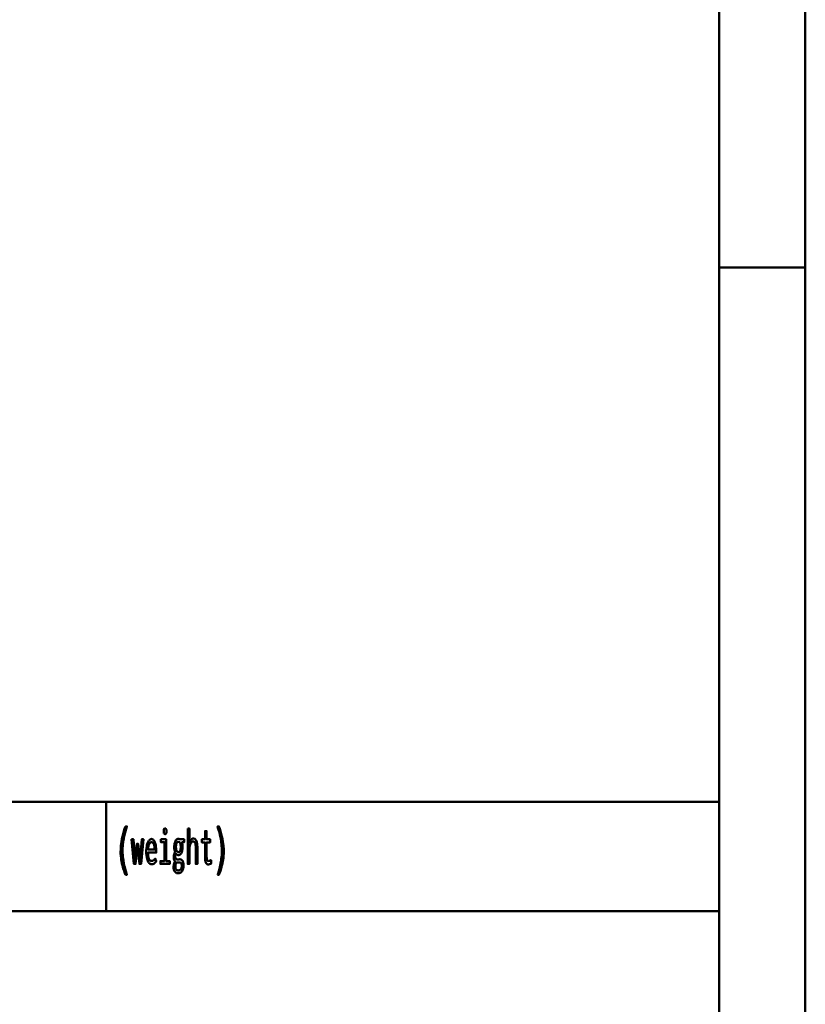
# Model space of a CAD drawing. Header units: millimetres. Extents: x 0 to 428, y 0 to 298.
# Tile 25 of 33: x 367 to 412, y 56 to 113. Entities that reach past the tile are written whole.
import ezdxf

# ---------------------------------------------------------------- set-up
doc = ezdxf.new("R2010")
doc.units = ezdxf.units.MM
doc.layers.add('am_0', color=7, linetype='Continuous', lineweight=50)
doc.layers.add('am_6', color=2, linetype='Continuous', lineweight=35)

# ---------------------------------------------------------------- blocks, each defined once
blk = doc.blocks.new('1_Drawing_frame_0_in_FDFneo150180C2125N1N4N_300Cl0__1203')
at = {"layer": 'am_0'}
for p, q in [((412.5, 289.5), (412.5, 7.5)), ((407.5, 284.5), (407.5, 12.5)), ((407.5, 67.49), (407.5, 109.99)), ((412.5, 98.5), (407.5, 98.5)), ((224.62, 67.49), (407.5, 67.49)), ((371.94, 67.49), (371.94, 61.14)), ((321.14, 61.14), (407.5, 61.14))]:
    blk.add_line(p, q, dxfattribs=at)
at = {"layer": 'am_6', "flags": 8}
blk.add_attdef('ExcludeFromBOM', (425, 296.5), '', height=0.5, dxfattribs=at)
blk = doc.blocks.new('72_text4__1_in_FDFneo150180C2125N1N4N_300Cl0__1203')
at = {"layer": 'am_0'}
for points in [[(373.051, 63.248), (373.051, 63.248), (373.017, 63.345), (372.97, 63.484), (372.97, 63.484), (372.927, 63.616), (372.902, 63.701), (372.902, 63.701), (372.879, 63.785), (372.848, 63.913), (372.848, 63.913), (372.822, 64.042), (372.807, 64.13), (372.807, 64.13), (372.794, 64.218), (372.781, 64.352), (372.781, 64.352), (372.773, 64.489), (372.772, 64.581), (372.772, 64.581), (372.775, 64.726), (372.791, 64.948), (372.791, 64.948), (372.82, 65.174), (372.848, 65.328), (372.848, 65.328), (372.88, 65.481), (372.937, 65.705), (372.937, 65.705), (373.004, 65.92), (373.055, 66.059), (373.137, 66.059), (373.137, 66.059), (373.091, 65.917), (373.03, 65.701), (373.03, 65.701), (372.979, 65.483), (372.951, 65.335), (372.951, 65.335), (372.927, 65.188), (372.901, 64.97), (372.901, 64.97), (372.888, 64.755), (372.885, 64.613), (372.885, 64.613), (372.886, 64.529), (372.893, 64.399), (372.893, 64.399), (372.906, 64.262), (372.918, 64.168), (372.918, 64.168), (372.931, 64.073), (372.956, 63.93), (372.956, 63.93), (372.985, 63.787), (373.007, 63.692), (373.007, 63.692), (373.03, 63.598), (373.068, 63.463), (373.068, 63.463), (373.108, 63.332), (373.137, 63.248), (373.051, 63.248)], [(375.349, 65.614), (375.349, 65.614), (375.333, 65.616), (375.313, 65.623), (375.313, 65.623), (375.297, 65.638), (375.288, 65.651), (375.288, 65.651), (375.282, 65.668), (375.275, 65.701), (375.275, 65.701), (375.271, 65.743), (375.27, 65.775), (375.27, 65.775), (375.271, 65.808), (375.275, 65.85), (375.275, 65.85), (375.282, 65.883), (375.288, 65.9), (375.288, 65.9), (375.297, 65.913), (375.313, 65.927), (375.313, 65.927), (375.333, 65.935), (375.349, 65.937), (375.349, 65.937), (375.366, 65.935), (375.387, 65.927), (375.387, 65.927), (375.403, 65.913), (375.412, 65.9), (375.412, 65.9), (375.418, 65.884), (375.425, 65.851), (375.425, 65.851), (375.429, 65.809), (375.43, 65.775), (375.43, 65.775), (375.429, 65.743), (375.425, 65.701), (375.425, 65.701), (375.418, 65.668), (375.412, 65.651), (375.412, 65.651), (375.403, 65.638), (375.387, 65.623), (375.387, 65.623), (375.366, 65.616), (375.349, 65.614)], [(376.671, 65.934), (376.765, 65.934), (376.765, 65.105), (376.765, 65.105), (376.781, 65.15), (376.809, 65.21), (376.809, 65.21), (376.84, 65.259), (376.864, 65.287), (376.864, 65.287), (376.888, 65.309), (376.926, 65.333), (376.926, 65.333), (376.965, 65.347), (376.992, 65.349), (376.992, 65.349), (377.077, 65.329), (377.17, 65.221), (377.17, 65.221), (377.219, 65.021), (377.229, 64.837), (377.229, 63.88), (377.135, 63.88), (377.135, 64.754), (377.135, 64.754), (377.135, 64.805), (377.133, 64.875), (377.133, 64.875), (377.129, 64.938), (377.125, 64.976), (377.125, 64.976), (377.12, 65.011), (377.108, 65.058), (377.108, 65.058), (377.092, 65.099), (377.079, 65.124), (377.079, 65.124), (377.063, 65.145), (377.035, 65.168), (377.035, 65.168), (377, 65.18), (376.973, 65.183), (376.973, 65.183), (376.932, 65.176), (376.879, 65.14), (376.879, 65.14), (376.837, 65.074), (376.814, 65.014), (376.814, 65.014), (376.797, 64.94), (376.777, 64.81), (376.777, 64.81), (376.767, 64.655), (376.765, 64.538), (376.765, 63.88), (376.671, 63.88), (376.671, 65.934)], [(377.848, 63.851), (377.848, 63.851), (377.826, 63.853), (377.795, 63.864), (377.795, 63.864), (377.767, 63.883), (377.75, 63.9), (377.75, 63.9), (377.735, 63.921), (377.715, 63.958), (377.715, 63.958), (377.699, 64.002), (377.69, 64.035), (377.69, 64.035), (377.683, 64.071), (377.675, 64.128), (377.675, 64.128), (377.671, 64.19), (377.67, 64.234), (377.67, 65.128), (377.491, 65.128), (377.491, 65.31), (377.67, 65.31), (377.67, 65.781), (377.764, 65.781), (377.764, 65.31), (377.966, 65.31), (377.966, 65.128), (377.764, 65.128), (377.764, 64.299), (377.764, 64.299), (377.764, 64.266), (377.766, 64.221), (377.766, 64.221), (377.77, 64.182), (377.773, 64.159), (377.773, 64.159), (377.778, 64.139), (377.787, 64.112), (377.787, 64.112), (377.8, 64.09), (377.81, 64.078), (377.81, 64.078), (377.822, 64.067), (377.843, 64.056), (377.843, 64.056), (377.869, 64.05), (377.888, 64.049), (377.888, 64.049), (377.903, 64.051), (377.933, 64.059), (377.933, 64.059), (377.975, 64.076), (378.008, 64.091), (378.021, 64.096), (378.021, 63.901), (378.021, 63.901), (378.002, 63.893), (377.975, 63.882), (377.975, 63.882), (377.949, 63.872), (377.932, 63.866), (377.932, 63.866), (377.915, 63.861), (377.89, 63.855), (377.89, 63.855), (377.865, 63.852), (377.848, 63.851)], [(378.394, 63.248), (378.394, 63.248), (378.422, 63.332), (378.463, 63.463), (378.463, 63.463), (378.5, 63.598), (378.524, 63.692), (378.524, 63.692), (378.545, 63.787), (378.574, 63.93), (378.574, 63.93), (378.599, 64.073), (378.613, 64.168), (378.613, 64.168), (378.625, 64.262), (378.637, 64.399), (378.637, 64.399), (378.644, 64.529), (378.646, 64.613), (378.646, 64.613), (378.643, 64.755), (378.629, 64.97), (378.629, 64.97), (378.604, 65.188), (378.58, 65.335), (378.58, 65.335), (378.551, 65.483), (378.501, 65.701), (378.501, 65.701), (378.44, 65.917), (378.394, 66.059), (378.476, 66.059), (378.476, 66.059), (378.526, 65.92), (378.593, 65.705), (378.593, 65.705), (378.65, 65.481), (378.683, 65.328), (378.683, 65.328), (378.71, 65.174), (378.74, 64.948), (378.74, 64.948), (378.756, 64.726), (378.759, 64.581), (378.759, 64.581), (378.757, 64.489), (378.75, 64.352), (378.75, 64.352), (378.736, 64.218), (378.724, 64.13), (378.724, 64.13), (378.709, 64.042), (378.682, 63.913), (378.682, 63.913), (378.651, 63.785), (378.628, 63.701), (378.628, 63.701), (378.603, 63.616), (378.561, 63.484), (378.561, 63.484), (378.514, 63.345), (378.479, 63.248), (378.394, 63.248)], [(373.412, 65.31), (373.512, 65.31), (373.602, 64.144), (373.704, 65.042), (373.794, 65.042), (373.896, 64.123), (374, 65.31), (374.091, 65.31), (373.962, 63.88), (373.863, 63.88), (373.75, 64.863), (373.638, 63.88), (373.538, 63.88), (373.412, 65.31)], [(374.562, 63.859), (374.562, 63.859), (374.534, 63.862), (374.492, 63.878), (374.492, 63.878), (374.45, 63.908), (374.422, 63.935), (374.422, 63.935), (374.395, 63.969), (374.358, 64.034), (374.358, 64.034), (374.325, 64.116), (374.306, 64.179), (374.306, 64.179), (374.289, 64.25), (374.271, 64.369), (374.271, 64.369), (374.261, 64.506), (374.259, 64.605), (374.259, 64.605), (374.261, 64.684), (374.27, 64.797), (374.27, 64.797), (374.286, 64.904), (374.301, 64.971), (374.301, 64.971), (374.319, 65.035), (374.35, 65.12), (374.35, 65.12), (374.386, 65.192), (374.413, 65.233), (374.413, 65.233), (374.441, 65.267), (374.485, 65.304), (374.485, 65.304), (374.532, 65.324), (374.564, 65.328), (374.564, 65.328), (374.595, 65.325), (374.64, 65.305), (374.64, 65.305), (374.681, 65.27), (374.707, 65.237), (374.707, 65.237), (374.731, 65.197), (374.763, 65.124), (374.763, 65.124), (374.79, 65.036), (374.805, 64.968), (374.805, 64.968), (374.818, 64.894), (374.832, 64.772), (374.832, 64.772), (374.839, 64.637), (374.841, 64.54), (374.362, 64.54), (374.362, 64.54), (374.364, 64.449), (374.374, 64.33), (374.374, 64.33), (374.394, 64.231), (374.413, 64.176), (374.413, 64.176), (374.436, 64.131), (374.477, 64.083), (374.477, 64.083), (374.526, 64.057), (374.564, 64.052), (374.564, 64.052), (374.593, 64.053), (374.633, 64.062), (374.633, 64.062), (374.669, 64.078), (374.69, 64.093), (374.69, 64.093), (374.71, 64.11), (374.738, 64.139), (374.738, 64.139), (374.764, 64.17), (374.781, 64.192), (374.834, 64.036), (374.834, 64.036), (374.814, 64.006), (374.782, 63.966), (374.782, 63.966), (374.745, 63.93), (374.719, 63.909), (374.719, 63.909), (374.692, 63.891), (374.646, 63.872), (374.646, 63.872), (374.597, 63.861), (374.562, 63.859)], [(375.098, 65.31), (375.407, 65.31), (375.407, 64.049), (375.622, 64.049), (375.622, 63.88), (375.076, 63.88), (375.076, 64.049), (375.314, 64.049), (375.314, 65.149), (375.098, 65.149), (375.098, 65.31)], [(376.108, 63.334), (376.108, 63.334), (376.086, 63.335), (376.053, 63.341), (376.053, 63.341), (376.021, 63.351), (376.001, 63.361), (376.001, 63.361), (375.981, 63.373), (375.953, 63.396), (375.953, 63.396), (375.927, 63.424), (375.911, 63.446), (375.911, 63.446), (375.887, 63.486), (375.861, 63.555), (375.861, 63.555), (375.847, 63.632), (375.844, 63.689), (375.844, 63.689), (375.845, 63.726), (375.85, 63.78), (375.85, 63.78), (375.859, 63.834), (375.867, 63.87), (375.867, 63.87), (375.876, 63.904), (375.892, 63.953), (375.892, 63.953), (375.909, 63.998), (375.921, 64.026), (375.921, 64.026), (375.908, 64.044), (375.891, 64.072), (375.891, 64.072), (375.878, 64.102), (375.871, 64.122), (375.871, 64.122), (375.866, 64.145), (375.86, 64.182), (375.86, 64.182), (375.857, 64.224), (375.856, 64.254), (375.856, 64.254), (375.857, 64.293), (375.86, 64.347), (375.86, 64.347), (375.867, 64.395), (375.873, 64.423), (375.873, 64.423), (375.88, 64.451), (375.895, 64.494), (375.895, 64.494), (375.915, 64.539), (375.93, 64.569), (375.93, 64.587), (375.93, 64.587), (375.923, 64.604), (375.912, 64.633), (375.912, 64.633), (375.903, 64.667), (375.898, 64.692), (375.898, 64.692), (375.893, 64.719), (375.888, 64.765), (375.888, 64.765), (375.885, 64.816), (375.885, 64.854), (375.885, 64.854), (375.886, 64.91), (375.892, 64.988), (375.892, 64.988), (375.904, 65.061), (375.915, 65.106), (375.915, 65.106), (375.928, 65.148), (375.951, 65.203), (375.951, 65.203), (375.979, 65.249), (376, 65.276), (376, 65.276), (376.023, 65.297), (376.059, 65.321), (376.059, 65.321), (376.099, 65.334), (376.127, 65.336), (376.127, 65.336), (376.136, 65.336), (376.148, 65.335), (376.148, 65.335), (376.159, 65.332), (376.165, 65.33), (376.165, 65.33), (376.171, 65.327), (376.181, 65.322), (376.181, 65.322), (376.191, 65.315), (376.198, 65.31), (376.455, 65.31), (376.455, 65.133), (376.324, 65.133), (376.324, 65.133), (376.332, 65.114), (376.342, 65.081), (376.342, 65.081), (376.35, 65.044), (376.355, 65.017), (376.355, 65.017), (376.359, 64.99), (376.363, 64.947), (376.363, 64.947), (376.365, 64.902), (376.366, 64.872), (376.366, 64.872), (376.365, 64.821), (376.359, 64.747), (376.359, 64.747), (376.347, 64.676), (376.337, 64.631), (376.337, 64.631), (376.325, 64.588), (376.302, 64.531), (376.302, 64.531), (376.275, 64.482), (376.255, 64.453), (376.255, 64.453), (376.233, 64.429), (376.197, 64.404), (376.197, 64.404), (376.158, 64.39), (376.13, 64.387), (376.13, 64.387), (376.115, 64.388), (376.093, 64.392), (376.093, 64.392), (376.073, 64.4), (376.06, 64.407), (376.06, 64.407), (376.048, 64.416), (376.029, 64.431), (376.029, 64.431), (376.011, 64.448), (375.999, 64.461), (375.999, 64.461), (375.988, 64.446), (375.973, 64.423), (375.973, 64.423), (375.961, 64.399), (375.955, 64.383), (375.955, 64.383), (375.95, 64.367), (375.944, 64.341), (375.944, 64.341), (375.941, 64.314), (375.941, 64.295), (375.941, 64.295), (375.942, 64.264), (375.95, 64.224), (375.95, 64.224), (375.965, 64.194), (375.978, 64.178), (375.978, 64.178), (375.994, 64.165), (376.022, 64.151), (376.022, 64.151), (376.054, 64.144), (376.077, 64.143), (376.147, 64.145), (376.206, 64.148), (376.206, 64.148), (376.223, 64.147), (376.248, 64.143), (376.248, 64.143), (376.272, 64.134), (376.288, 64.127), (376.288, 64.127), (376.303, 64.118), (376.324, 64.103), (376.324, 64.103), (376.343, 64.085), (376.354, 64.072), (376.354, 64.072), (376.379, 64.034), (376.407, 63.961), (376.407, 63.961), (376.421, 63.869), (376.424, 63.798), (376.424, 63.798), (376.421, 63.717), (376.403, 63.609), (376.403, 63.609), (376.369, 63.517), (376.339, 63.464), (376.339, 63.464), (376.32, 63.44), (376.29, 63.409), (376.29, 63.409), (376.257, 63.382), (376.234, 63.368), (376.234, 63.368), (376.209, 63.356), (376.172, 63.342), (376.172, 63.342), (376.134, 63.335), (376.108, 63.334)], [(376.125, 64.564), (376.125, 64.564), (376.15, 64.567), (376.183, 64.584), (376.183, 64.584), (376.21, 64.616), (376.226, 64.645), (376.226, 64.645), (376.239, 64.68), (376.253, 64.741), (376.253, 64.741), (376.26, 64.813), (376.262, 64.867), (376.262, 64.867), (376.26, 64.921), (376.253, 64.993), (376.253, 64.993), (376.239, 65.054), (376.226, 65.09), (376.226, 65.09), (376.21, 65.119), (376.183, 65.152), (376.183, 65.152), (376.151, 65.169), (376.127, 65.172), (376.127, 65.172), (376.11, 65.171), (376.087, 65.163), (376.087, 65.163), (376.066, 65.148), (376.052, 65.135), (376.052, 65.135), (376.04, 65.119), (376.023, 65.09), (376.023, 65.09), (376.009, 65.055), (376.001, 65.029), (376.001, 65.029), (375.994, 65), (375.987, 64.953), (375.987, 64.953), (375.983, 64.902), (375.982, 64.865), (375.982, 64.865), (375.983, 64.829), (375.987, 64.779), (375.987, 64.779), (375.994, 64.733), (376, 64.705), (376, 64.705), (376.008, 64.679), (376.022, 64.645), (376.022, 64.645), (376.038, 64.616), (376.05, 64.6), (376.05, 64.6), (376.064, 64.587), (376.085, 64.573), (376.085, 64.573), (376.109, 64.565), (376.125, 64.564)], [(374.75, 64.72), (374.75, 64.72), (374.748, 64.769), (374.742, 64.838), (374.742, 64.838), (374.732, 64.902), (374.723, 64.942), (374.723, 64.942), (374.713, 64.979), (374.694, 65.027), (374.694, 65.027), (374.673, 65.068), (374.657, 65.091), (374.657, 65.091), (374.64, 65.11), (374.612, 65.13), (374.612, 65.13), (374.583, 65.141), (374.562, 65.144), (374.562, 65.144), (374.541, 65.141), (374.511, 65.13), (374.511, 65.13), (374.483, 65.11), (374.465, 65.091), (374.465, 65.091), (374.448, 65.068), (374.426, 65.027), (374.426, 65.027), (374.406, 64.979), (374.395, 64.942), (374.395, 64.942), (374.385, 64.902), (374.374, 64.838), (374.374, 64.838), (374.366, 64.769), (374.363, 64.72), (374.75, 64.72)], [(376.118, 63.503), (376.118, 63.503), (376.138, 63.504), (376.166, 63.508), (376.166, 63.508), (376.192, 63.516), (376.208, 63.523), (376.208, 63.523), (376.222, 63.532), (376.243, 63.547), (376.243, 63.547), (376.26, 63.565), (376.271, 63.578), (376.271, 63.578), (376.28, 63.592), (376.292, 63.615), (376.292, 63.615), (376.303, 63.641), (376.308, 63.659), (376.308, 63.659), (376.313, 63.678), (376.318, 63.708), (376.318, 63.708), (376.321, 63.741), (376.322, 63.763), (376.322, 63.763), (376.321, 63.79), (376.317, 63.826), (376.317, 63.826), (376.31, 63.858), (376.303, 63.877), (376.303, 63.877), (376.295, 63.895), (376.282, 63.917), (376.282, 63.917), (376.266, 63.935), (376.255, 63.944), (376.255, 63.944), (376.243, 63.952), (376.225, 63.96), (376.225, 63.96), (376.205, 63.965), (376.192, 63.966), (376.192, 63.966), (376.185, 63.966), (376.175, 63.965), (376.175, 63.965), (376.164, 63.965), (376.158, 63.964), (376.158, 63.964), (376.151, 63.964), (376.143, 63.963), (376.143, 63.963), (376.134, 63.962), (376.129, 63.962), (376.129, 63.962), (376.118, 63.96), (376.104, 63.959), (376.104, 63.959), (376.091, 63.958), (376.084, 63.958), (376.084, 63.958), (376.073, 63.958), (376.055, 63.961), (376.055, 63.961), (376.034, 63.965), (376.019, 63.97), (376.019, 63.97), (376.006, 63.954), (375.988, 63.925), (375.988, 63.925), (375.974, 63.892), (375.966, 63.868), (375.966, 63.868), (375.959, 63.842), (375.952, 63.801), (375.952, 63.801), (375.948, 63.758), (375.947, 63.729), (375.947, 63.729), (375.949, 63.679), (375.96, 63.617), (375.96, 63.617), (375.98, 63.571), (375.999, 63.549), (375.999, 63.549), (376.02, 63.533), (376.054, 63.515), (376.054, 63.515), (376.091, 63.505), (376.118, 63.503)]]:
    blk.add_lwpolyline(points, dxfattribs=at)
at = {"layer": 'am_6', "flags": 8}
blk.add_attdef('ExcludeFromBOM', (383.759, 65.559), '', height=0.5, dxfattribs=at)

msp = doc.modelspace()

# ---------------------------------------------------------------- block references
for name in ['1_Drawing_frame_0_in_FDFneo150180C2125N1N4N_300Cl0__1203', '72_text4__1_in_FDFneo150180C2125N1N4N_300Cl0__1203']:
    msp.add_blockref(name, (0, 0))

doc.saveas('drawing.dxf')
